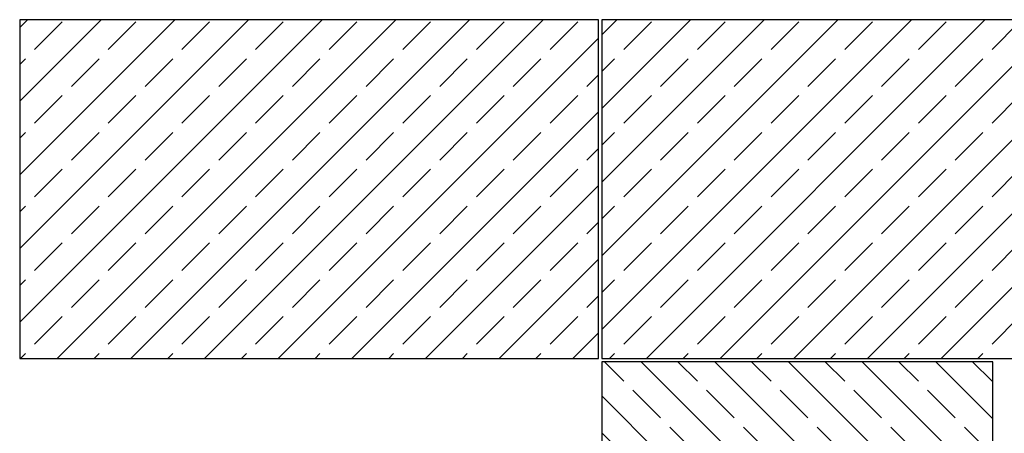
# Model space of a CAD drawing. Extents: x -24342 to 73038, y -9656 to 30949.
# Tile 160 of 170: x -15736 to -15434, y 17971 to 18098. Entities that reach past the tile are written whole.
import ezdxf

# ---------------------------------------------------------------- set-up
doc = ezdxf.new("R2010")
doc.units = 0
doc.linetypes.add('ACAD_ISO12W100', pattern=[21, 12, -3, 0, -3, 0, -3])
doc.layers.add('0_XREF', color=250, linetype='Continuous')
doc.layers.add('21.0032_xref_toiture et facades_02_pro$0$02-04 CASSETTES FONCEES', color=251, linetype='Continuous')

# ---------------------------------------------------------------- blocks, each defined once
blk = doc.blocks.new('21.0032_xref_toiture et facades_02_pro$0$Élément de coupe_357_1', base_point=(131932.7, -2053.8))
at = {"layer": '21.0032_xref_toiture et facades_02_pro$0$02-04 CASSETTES FONCEES', "linetype": 'Continuous', "ltscale": 0.1}
for p, q in [((140510.6, 386.2), (140510.6, -1213.8)), ((141712.5, 386.2), (140510.6, 386.2)), ((140578.5, 326.5), (140518.8, 386.2)), ((141712.5, -694.4), (140631.9, 386.2)), ((140804.7, 326.5), (140745, 386.2)), ((141712.5, -468.1), (140858.2, 386.2)), ((141031, 326.5), (140971.3, 386.2)), ((141712.5, -241.8), (141084.4, 386.2)), ((141257.3, 326.5), (141197.6, 386.2)), ((141712.5, -15.5), (141310.7, 386.2)), ((141483.6, 326.5), (141423.9, 386.2)), ((141712.5, 210.7), (141537, 386.2)), ((141709.8, 326.5), (141650.1, 386.2)), ((141712.5, -1233.8), (141712.5, 386.2)), ((141712.5, -920.6), (140510.6, 281.3)), ((140691.6, 213.4), (140606.7, 298.3)), ((140917.9, 213.4), (140833, 298.3)), ((141144.1, 213.4), (141059.3, 298.3)), ((141370.4, 213.4), (141285.6, 298.3)), ((141596.7, 213.4), (141511.8, 298.3)), ((140804.7, 100.3), (140719.9, 185.1)), ((141031, 100.3), (140946.2, 185.1)), ((141257.3, 100.3), (141172.4, 185.1)), ((141483.6, 100.3), (141398.7, 185.1)), ((141709.8, 100.3), (141625, 185.1)), ((140578.5, 100.3), (140510.6, 168.1)), ((140691.6, -12.9), (140606.7, 72)), ((140917.9, -12.9), (140833, 72)), ((141144.1, -12.9), (141059.3, 72)), ((141370.4, -12.9), (141285.6, 72)), ((141596.7, -12.9), (141511.8, 72)), ((141712.5, -1146.9), (140510.6, 55)), ((140578.5, -126), (140510.6, -58.1)), ((140804.7, -126), (140719.9, -41.2)), ((141031, -126), (140946.2, -41.2)), ((141257.3, -126), (141172.4, -41.2)), ((141483.6, -126), (141398.7, -41.2)), ((141709.8, -126), (141625, -41.2)), ((141553.1, -1213.8), (140510.6, -171.3)), ((140691.6, -239.1), (140606.7, -154.3)), ((140917.9, -239.1), (140833, -154.3)), ((141144.1, -239.1), (141059.3, -154.3)), ((141370.4, -239.1), (141285.6, -154.3)), ((141596.7, -239.1), (141511.8, -154.3)), ((140804.7, -352.3), (140719.9, -267.4)), ((141031, -352.3), (140946.2, -267.4)), ((141257.3, -352.3), (141172.4, -267.4)), ((141483.6, -352.3), (141398.7, -267.4)), ((141709.8, -352.3), (141625, -267.4)), ((140578.5, -352.3), (140510.6, -284.4)), ((140691.6, -465.4), (140606.7, -380.6)), ((140917.9, -465.4), (140833, -380.6)), ((141144.1, -465.4), (141059.3, -380.6)), ((141370.4, -465.4), (141285.6, -380.6)), ((141596.7, -465.4), (141511.8, -380.6)), ((141326.8, -1213.8), (140510.6, -397.5)), ((140578.5, -578.6), (140510.6, -510.7)), ((140804.7, -578.6), (140719.9, -493.7)), ((141031, -578.6), (140946.2, -493.7)), ((141257.3, -578.6), (141172.4, -493.7)), ((141483.6, -578.6), (141398.7, -493.7)), ((141709.8, -578.6), (141625, -493.7)), ((141100.5, -1213.8), (140510.6, -623.8)), ((140691.6, -691.7), (140606.7, -606.8)), ((140917.9, -691.7), (140833, -606.8)), ((141144.1, -691.7), (141059.3, -606.8)), ((141370.4, -691.7), (141285.6, -606.8)), ((141596.7, -691.7), (141511.8, -606.8)), ((140804.7, -804.8), (140719.9, -720)), ((141031, -804.8), (140946.2, -720)), ((141257.3, -804.8), (141172.4, -720)), ((141483.6, -804.8), (141398.7, -720)), ((141709.8, -804.8), (141625, -720)), ((140578.5, -804.8), (140510.6, -736.9)), ((140691.6, -918), (140606.7, -833.1)), ((140917.9, -918), (140833, -833.1)), ((141144.1, -918), (141059.3, -833.1)), ((141370.4, -918), (141285.6, -833.1)), ((141596.7, -918), (141511.8, -833.1)), ((140874.3, -1213.8), (140510.6, -850.1)), ((140578.5, -1031.1), (140510.6, -963.2)), ((140804.7, -1031.1), (140719.9, -946.3)), ((141031, -1031.1), (140946.2, -946.3)), ((141257.3, -1031.1), (141172.4, -946.3)), ((141483.6, -1031.1), (141398.7, -946.3)), ((141709.8, -1031.1), (141625, -946.3)), ((140648, -1213.8), (140510.6, -1076.4)), ((140691.6, -1144.2), (140606.7, -1059.4)), ((140917.9, -1144.2), (140833, -1059.4)), ((141144.1, -1144.2), (141059.3, -1059.4)), ((141370.4, -1144.2), (141285.6, -1059.4)), ((141596.7, -1144.2), (141511.8, -1059.4)), ((140761.1, -1213.8), (140719.9, -1172.5)), ((140987.4, -1213.8), (140946.2, -1172.5)), ((141213.7, -1213.8), (141172.4, -1172.5)), ((141439.9, -1213.8), (141398.7, -1172.5)), ((141686.2, -1233.8), (141625, -1172.5)), ((140534.8, -1213.8), (140510.6, -1189.5))]:
    blk.add_line(p, q, dxfattribs=at)
blk = doc.blocks.new('21.0032_xref_toiture et facades_02_pro$0$Élément de coupe_358_1', base_point=(131932.7, -2053.8))
at = {"layer": '21.0032_xref_toiture et facades_02_pro$0$02-04 CASSETTES FONCEES', "linetype": 'Continuous', "ltscale": 0.1}
for p, q in [((140510.6, 484.9), (141461.9, 1436.2)), ((140510.6, 711.2), (141235.6, 1436.2)), ((140510.6, 937.5), (141009.3, 1436.2)), ((140510.6, 1163.8), (140783.1, 1436.2)), ((140510.6, 1390.1), (140556.8, 1436.2)), ((140510.6, 1436.2), (140510.6, 396.2)), ((141993.8, 1436.2), (140510.6, 1436.2)), ((140578.5, 1344.8), (140663.3, 1429.6)), ((140648.2, 396.2), (141688.2, 1436.2)), ((140804.7, 1344.8), (140889.6, 1429.6)), ((140874.4, 396.2), (141914.4, 1436.2)), ((141031, 1344.8), (141115.9, 1429.6)), ((141257.3, 1344.8), (141342.1, 1429.6)), ((141483.6, 1344.8), (141568.4, 1429.6)), ((141709.8, 1344.8), (141794.7, 1429.6)), ((141936.1, 1344.8), (141993.8, 1402.5)), ((140510.6, 1276.9), (140550.2, 1316.5)), ((140691.6, 1231.6), (140776.4, 1316.5)), ((140917.9, 1231.6), (141002.7, 1316.5)), ((141144.1, 1231.6), (141229, 1316.5)), ((141370.4, 1231.6), (141455.3, 1316.5)), ((141596.7, 1231.6), (141681.5, 1316.5)), ((141823, 1231.6), (141907.8, 1316.5)), ((141100.7, 396.2), (141992.8, 1288.3)), ((140578.5, 1118.5), (140663.3, 1203.4)), ((140804.7, 1118.5), (140889.6, 1203.4)), ((141031, 1118.5), (141115.9, 1203.4)), ((141257.3, 1118.5), (141342.1, 1203.4)), ((141483.6, 1118.5), (141568.4, 1203.4)), ((141709.8, 1118.5), (141794.7, 1203.4)), ((141936.1, 1118.5), (141992.8, 1175.2)), ((140510.6, 1050.6), (140550.2, 1090.2)), ((140691.6, 1005.4), (140776.4, 1090.2)), ((140917.9, 1005.4), (141002.7, 1090.2)), ((141144.1, 1005.4), (141229, 1090.2)), ((141370.4, 1005.4), (141455.3, 1090.2)), ((141596.7, 1005.4), (141681.5, 1090.2)), ((141823, 1005.4), (141907.8, 1090.2)), ((141327, 396.2), (141992.8, 1062.1)), ((140578.5, 892.2), (140663.3, 977.1)), ((140804.7, 892.2), (140889.6, 977.1)), ((141031, 892.2), (141115.9, 977.1)), ((141257.3, 892.2), (141342.1, 977.1)), ((141483.6, 892.2), (141568.4, 977.1)), ((141709.8, 892.2), (141794.7, 977.1)), ((141936.1, 892.2), (141992.8, 949)), ((140510.6, 824.4), (140550.2, 863.9)), ((140691.6, 779.1), (140776.4, 863.9)), ((140917.9, 779.1), (141002.7, 863.9)), ((141144.1, 779.1), (141229, 863.9)), ((141370.4, 779.1), (141455.3, 863.9)), ((141596.7, 779.1), (141681.5, 863.9)), ((141823, 779.1), (141907.8, 863.9)), ((141553.2, 396.2), (141992.9, 835.9)), ((140578.5, 666), (140663.3, 750.8)), ((140804.7, 666), (140889.6, 750.8)), ((141031, 666), (141115.9, 750.8)), ((141257.3, 666), (141342.1, 750.8)), ((141483.6, 666), (141568.4, 750.8)), ((141709.8, 666), (141794.7, 750.8)), ((141936.1, 666), (141992.9, 722.7)), ((140510.6, 598.1), (140550.2, 637.7)), ((140691.6, 552.8), (140776.4, 637.7)), ((140917.9, 552.8), (141002.7, 637.7)), ((141144.1, 552.8), (141229, 637.7)), ((141370.4, 552.8), (141455.3, 637.7)), ((141596.7, 552.8), (141681.5, 637.7)), ((141823, 552.8), (141907.8, 637.7)), ((141779.5, 396.2), (141992.9, 609.6)), ((140578.5, 439.7), (140663.3, 524.5)), ((140804.7, 439.7), (140889.6, 524.5)), ((141031, 439.7), (141115.9, 524.5)), ((141257.3, 439.7), (141342.1, 524.5)), ((141483.6, 439.7), (141568.4, 524.5)), ((141709.8, 439.7), (141794.7, 524.5)), ((141936.1, 439.7), (141992.9, 496.5)), ((140510.6, 396.2), (141993, 396.2)), ((140535, 396.2), (140550.2, 411.4)), ((140761.3, 396.2), (140776.4, 411.4)), ((140987.6, 396.2), (141002.7, 411.4)), ((141213.8, 396.2), (141229, 411.4)), ((141440.1, 396.2), (141455.3, 411.4)), ((141666.4, 396.2), (141681.5, 411.4)), ((141892.7, 396.2), (141907.8, 411.4))]:
    blk.add_line(p, q, dxfattribs=at)
blk = doc.blocks.new('21.0032_xref_toiture et facades_02_pro$0$Élément de coupe_361_1', base_point=(131932.7, -2053.8))
at = {"layer": '21.0032_xref_toiture et facades_02_pro$0$02-04 CASSETTES FONCEES', "linetype": 'Continuous', "ltscale": 0.1}
for p, q in [((138722.5, 507), (139651.7, 1436.2)), ((138722.5, 733.3), (139425.4, 1436.2)), ((138722.5, 959.6), (139199.1, 1436.2)), ((138722.5, 1185.9), (138972.9, 1436.2)), ((138722.5, 1412.1), (138746.6, 1436.2)), ((138722.5, 1436.2), (138722.5, 396.2)), ((140500.6, 1436.2), (138722.5, 1436.2)), ((138768.3, 1344.8), (138853.1, 1429.6)), ((138838, 396.2), (139878, 1436.2)), ((138994.5, 1344.8), (139079.4, 1429.6)), ((139064.2, 396.2), (140104.2, 1436.2)), ((139220.8, 1344.8), (139305.7, 1429.6)), ((139290.5, 396.2), (140330.5, 1436.2)), ((139447.1, 1344.8), (139531.9, 1429.6)), ((139673.4, 1344.8), (139758.2, 1429.6)), ((139899.6, 1344.8), (139984.5, 1429.6)), ((140125.9, 1344.8), (140210.8, 1429.6)), ((140352.2, 1344.8), (140437, 1429.6)), ((140500.6, 396.2), (140500.6, 1436.2)), ((139516.8, 396.2), (140500.6, 1380)), ((138722.5, 1299), (138740, 1316.5)), ((138881.4, 1231.6), (138966.3, 1316.5)), ((139107.7, 1231.6), (139192.5, 1316.5)), ((139333.9, 1231.6), (139418.8, 1316.5)), ((139560.2, 1231.6), (139645.1, 1316.5)), ((139786.5, 1231.6), (139871.4, 1316.5)), ((140012.8, 1231.6), (140097.6, 1316.5)), ((140239, 1231.6), (140323.9, 1316.5)), ((140465.3, 1231.6), (140500.6, 1266.9)), ((138768.3, 1118.5), (138853.1, 1203.4)), ((138994.5, 1118.5), (139079.4, 1203.4)), ((139220.8, 1118.5), (139305.7, 1203.4)), ((139447.1, 1118.5), (139531.9, 1203.4)), ((139673.4, 1118.5), (139758.2, 1203.4)), ((139899.6, 1118.5), (139984.5, 1203.4)), ((140125.9, 1118.5), (140210.8, 1203.4)), ((140352.2, 1118.5), (140437, 1203.4)), ((139743.1, 396.2), (140500.6, 1153.8)), ((138722.5, 1072.7), (138740, 1090.2)), ((138881.4, 1005.4), (138966.3, 1090.2)), ((139107.7, 1005.4), (139192.5, 1090.2)), ((139333.9, 1005.4), (139418.8, 1090.2)), ((139560.2, 1005.4), (139645.1, 1090.2)), ((139786.5, 1005.4), (139871.4, 1090.2)), ((140012.8, 1005.4), (140097.6, 1090.2)), ((140239, 1005.4), (140323.9, 1090.2)), ((140465.3, 1005.4), (140500.6, 1040.6)), ((138768.3, 892.2), (138853.1, 977.1)), ((138994.5, 892.2), (139079.4, 977.1)), ((139220.8, 892.2), (139305.7, 977.1)), ((139447.1, 892.2), (139531.9, 977.1)), ((139673.4, 892.2), (139758.2, 977.1)), ((139899.6, 892.2), (139984.5, 977.1)), ((140125.9, 892.2), (140210.8, 977.1)), ((140352.2, 892.2), (140437, 977.1)), ((139969.3, 396.2), (140500.6, 927.5)), ((138722.5, 846.5), (138740, 863.9)), ((138881.4, 779.1), (138966.3, 863.9)), ((139107.7, 779.1), (139192.5, 863.9)), ((139333.9, 779.1), (139418.8, 863.9)), ((139560.2, 779.1), (139645.1, 863.9)), ((139786.5, 779.1), (139871.4, 863.9)), ((140012.8, 779.1), (140097.6, 863.9)), ((140239, 779.1), (140323.9, 863.9)), ((140465.3, 779.1), (140500.6, 814.4)), ((138768.3, 666), (138853.1, 750.8)), ((138994.5, 666), (139079.4, 750.8)), ((139220.8, 666), (139305.7, 750.8)), ((139447.1, 666), (139531.9, 750.8)), ((139673.4, 666), (139758.2, 750.8)), ((139899.6, 666), (139984.5, 750.8)), ((140125.9, 666), (140210.8, 750.8)), ((140352.2, 666), (140437, 750.8)), ((140195.6, 396.2), (140500.6, 701.2)), ((138722.5, 620.2), (138740, 637.7)), ((138881.4, 552.8), (138966.3, 637.7)), ((139107.7, 552.8), (139192.5, 637.7)), ((139333.9, 552.8), (139418.8, 637.7)), ((139560.2, 552.8), (139645.1, 637.7)), ((139786.5, 552.8), (139871.4, 637.7)), ((140012.8, 552.8), (140097.6, 637.7)), ((140239, 552.8), (140323.9, 637.7)), ((140465.3, 552.8), (140500.6, 588.1)), ((138768.3, 439.7), (138853.1, 524.5)), ((138994.5, 439.7), (139079.4, 524.5)), ((139220.8, 439.7), (139305.7, 524.5)), ((139447.1, 439.7), (139531.9, 524.5)), ((139673.4, 439.7), (139758.2, 524.5)), ((139899.6, 439.7), (139984.5, 524.5)), ((140125.9, 439.7), (140210.8, 524.5)), ((140352.2, 439.7), (140437, 524.5)), ((140421.9, 396.2), (140500.6, 475)), ((138722.5, 396.2), (140500.6, 396.2)), ((138724.8, 396.2), (138740, 411.4)), ((138951.1, 396.2), (138966.3, 411.4)), ((139177.4, 396.2), (139192.5, 411.4)), ((139403.6, 396.2), (139418.8, 411.4)), ((139629.9, 396.2), (139645.1, 411.4)), ((139856.2, 396.2), (139871.4, 411.4)), ((140082.5, 396.2), (140097.6, 411.4)), ((140308.7, 396.2), (140323.9, 411.4))]:
    blk.add_line(p, q, dxfattribs=at)
blk = doc.blocks.new('21.0032_xref_toiture et facades_02_pro')
at = {"layer": '21.0032_xref_toiture et facades_02_pro$0$02-04 CASSETTES FONCEES', "ltscale": 0.1, "xscale": 0.1, "yscale": 0.1, "zscale": 0.1}
for name in ['21.0032_xref_toiture et facades_02_pro$0$Élément de coupe_361_1', '21.0032_xref_toiture et facades_02_pro$0$Élément de coupe_358_1', '21.0032_xref_toiture et facades_02_pro$0$Élément de coupe_357_1']:
    blk.add_blockref(name, (13193.27, -205.38), dxfattribs=at)

msp = doc.modelspace()

# ---------------------------------------------------------------- block references
at = {"layer": '0_XREF', "linetype": 'ACAD_ISO12W100'}
msp.add_blockref('21.0032_xref_toiture et facades_02_pro', (-29608.27, 17954.7), dxfattribs=at)

doc.saveas('drawing.dxf')
